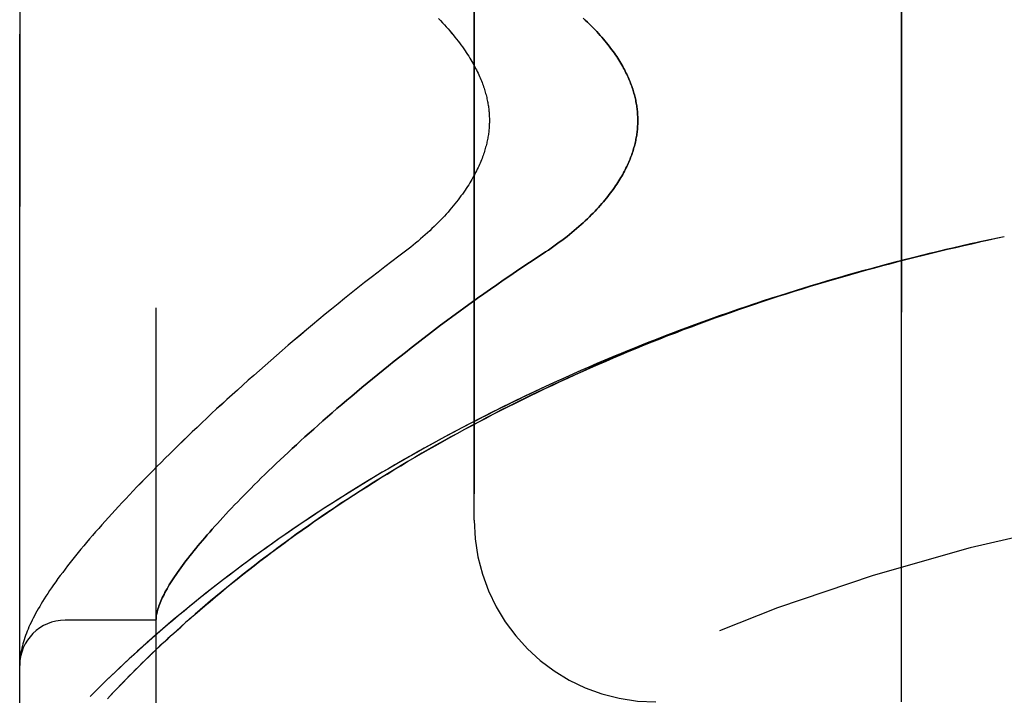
# Model space of a CAD drawing. Header units: inches. Extents: x 0 to 193, y 0 to 125.
# Tile 113 of 256: x 13.551 to 14.905, y 68.75 to 69.679. Entities that reach past the tile are written whole.
import ezdxf

# ---------------------------------------------------------------- set-up
doc = ezdxf.new("R2010")
doc.units = ezdxf.units.IN
doc.header["$LTSCALE"] = 10.635988
doc.header["$MEASUREMENT"] = 0
doc.linetypes.add('HIDDEN', pattern=[0.2, 0.1, -0.1])
doc.layers.add('LEFTHAND_DOOR_ASSEMBLY', color=7, linetype='CONTINUOUS')
doc.layers.add('RIGHTHAND_DOOR_ASSEMBLY', color=7, linetype='CONTINUOUS')

msp = doc.modelspace()

# ---------------------------------------------------------------- linework, layer by layer
at = {"layer": 'LEFTHAND_DOOR_ASSEMBLY', "color": 8, "linetype": 'HIDDEN'}
for p, q in [((13.7386, 68.2194), (13.7386, 70.8619)), ((13.5511, 68.5957), (13.5511, 70.4857)), ((14.7636, 68.7407), (14.7636, 70.3407)), ((14.1761, 68.9907), (14.1761, 70.0907)), ((14.9051, 69.3806), (14.8938, 69.3782)), ((14.894, 69.3783), (14.8823, 69.3758)), ((13.7386, 68.8532), (13.6136, 68.8532)), ((13.5514, 68.7975), (13.5513, 68.7968)), ((13.5515, 68.7989), (13.5514, 68.7982)), ((13.5514, 68.7982), (13.5514, 68.7975)), ((13.5516, 68.7995), (13.5515, 68.7989)), ((13.5517, 68.8009), (13.5516, 68.8002)), ((13.5516, 68.8002), (13.5516, 68.7995)), ((13.5518, 68.8016), (13.5517, 68.8009)), ((13.5519, 68.8023), (13.5518, 68.8016)), ((13.552, 68.803), (13.5519, 68.8023)), ((13.5521, 68.8041), (13.552, 68.803)), ((13.5513, 68.7968), (13.5513, 68.7961)), ((13.6718, 68.7452), (13.6788, 68.7526))]:
    msp.add_line(p, q, dxfattribs=at)
for points in [[(14.1269, 69.6808), (14.1297, 69.678), (14.1324, 69.6751), (14.1351, 69.6722), (14.1377, 69.6694), (14.1402, 69.6666), (14.1427, 69.6638), (14.1451, 69.6609), (14.1474, 69.6582), (14.1497, 69.6554), (14.1519, 69.6526), (14.154, 69.6499), (14.156, 69.6472), (14.158, 69.6445), (14.16, 69.6419), (14.1618, 69.6392), (14.1636, 69.6366), (14.1653, 69.6341), (14.167, 69.6315), (14.1686, 69.629), (14.1701, 69.6265), (14.1716, 69.6241), (14.173, 69.6217), (14.1744, 69.6193), (14.1757, 69.617), (14.1769, 69.6146), (14.1781, 69.6123), (14.1793, 69.6101), (14.1804, 69.6078), (14.1815, 69.6056), (14.1825, 69.6034), (14.1834, 69.6013), (14.1844, 69.5992), (14.1852, 69.5971), (14.1861, 69.595), (14.1869, 69.593), (14.1876, 69.5909), (14.1884, 69.589), (14.189, 69.587), (14.1897, 69.5851), (14.1903, 69.5831), (14.1909, 69.5813), (14.1914, 69.5794), (14.1919, 69.5775), (14.1924, 69.5757), (14.1929, 69.5739), (14.1933, 69.5721), (14.1937, 69.5704), (14.1941, 69.5686), (14.1945, 69.5669), (14.1948, 69.5652), (14.1951, 69.5635), (14.1954, 69.5618), (14.1956, 69.5601), (14.1958, 69.5584), (14.1961, 69.5568), (14.1962, 69.5551), (14.1964, 69.5535), (14.1966, 69.5519), (14.1967, 69.5503), (14.1968, 69.5486), (14.1969, 69.547), (14.1969, 69.5454), (14.197, 69.5438), (14.197, 69.5422), (14.197, 69.5406), (14.197, 69.539), (14.197, 69.5375), (14.1969, 69.5359), (14.1969, 69.5343), (14.1968, 69.5326), (14.1967, 69.531), (14.1966, 69.5294), (14.1964, 69.5278), (14.1962, 69.5262), (14.1961, 69.5245), (14.1958, 69.5229), (14.1956, 69.5212), (14.1954, 69.5195), (14.1951, 69.5178), (14.1948, 69.5161), (14.1945, 69.5144), (14.1941, 69.5127), (14.1937, 69.5109), (14.1933, 69.5092), (14.1929, 69.5074), (14.1924, 69.5056), (14.1919, 69.5038), (14.1914, 69.5019), (14.1909, 69.5), (14.1903, 69.4982), (14.1897, 69.4962), (14.189, 69.4943), (14.1884, 69.4923), (14.1876, 69.4904), (14.1869, 69.4883), (14.1861, 69.4863), (14.1852, 69.4842), (14.1844, 69.4821), (14.1834, 69.48), (14.1825, 69.4779), (14.1815, 69.4757), (14.1804, 69.4735), (14.1793, 69.4712), (14.1781, 69.469), (14.1769, 69.4667), (14.1757, 69.4643), (14.1744, 69.462), (14.173, 69.4596), (14.1716, 69.4572), (14.1701, 69.4548), (14.1686, 69.4523), (14.167, 69.4498), (14.1653, 69.4472), (14.1636, 69.4447), (14.1618, 69.4421), (14.16, 69.4394), (14.158, 69.4368), (14.156, 69.4341), (14.154, 69.4314), (14.1519, 69.4287), (14.1497, 69.4259), (14.1474, 69.4231), (14.1451, 69.4203), (14.1427, 69.4175), (14.1402, 69.4147), (14.1377, 69.4119), (14.1351, 69.409), (14.1324, 69.4062), (14.1297, 69.4033), (14.1269, 69.4005), (14.124, 69.3976), (14.1211, 69.3947), (14.1181, 69.3918), (14.115, 69.389), (14.1119, 69.3861), (14.1088, 69.3833), (14.1055, 69.3804), (14.1023, 69.3776), (14.099, 69.3748), (14.0956, 69.372), (14.0922, 69.3693), (14.0888, 69.3665), (14.0853, 69.3638)], [(14.326, 69.6813), (14.3289, 69.6786), (14.3318, 69.676), (14.3345, 69.6733), (14.3372, 69.6707), (14.3398, 69.668), (14.3423, 69.6654), (14.3447, 69.6628), (14.3471, 69.6602), (14.3494, 69.6577), (14.3517, 69.6551), (14.3538, 69.6526), (14.356, 69.6501), (14.358, 69.6476), (14.36, 69.6451), (14.3619, 69.6427), (14.3638, 69.6403), (14.3655, 69.6379), (14.3673, 69.6355), (14.3689, 69.6331), (14.3706, 69.6308), (14.3721, 69.6284), (14.3736, 69.6261), (14.3751, 69.6238), (14.3765, 69.6216), (14.3778, 69.6193), (14.3791, 69.6171), (14.3804, 69.6149), (14.3816, 69.6127), (14.3827, 69.6106), (14.3839, 69.6084), (14.3849, 69.6063), (14.386, 69.6041), (14.3869, 69.602), (14.3879, 69.6), (14.3888, 69.5979), (14.3897, 69.5958), (14.3905, 69.5938), (14.3913, 69.5918), (14.392, 69.5898), (14.3928, 69.5878), (14.3935, 69.5858), (14.3941, 69.5838), (14.3947, 69.5819), (14.3953, 69.5799), (14.3959, 69.578), (14.3964, 69.576), (14.3969, 69.5741), (14.3974, 69.5722), (14.3978, 69.5703), (14.3982, 69.5684), (14.3986, 69.5665), (14.399, 69.5646), (14.3993, 69.5628), (14.3996, 69.5609), (14.3998, 69.559), (14.4001, 69.5572), (14.4003, 69.5553), (14.4005, 69.5535), (14.4007, 69.5516), (14.4008, 69.5498), (14.4009, 69.548), (14.401, 69.5461), (14.4011, 69.5443), (14.4011, 69.5425), (14.4011, 69.5407), (14.4011, 69.5388), (14.4011, 69.537), (14.401, 69.5352), (14.4009, 69.5333), (14.4008, 69.5315), (14.4007, 69.5297), (14.4005, 69.5278), (14.4003, 69.526), (14.4001, 69.5241), (14.3998, 69.5223), (14.3996, 69.5204), (14.3993, 69.5185), (14.399, 69.5167), (14.3986, 69.5148), (14.3982, 69.5129), (14.3978, 69.511), (14.3974, 69.5091), (14.3969, 69.5072), (14.3964, 69.5053), (14.3959, 69.5033), (14.3953, 69.5014), (14.3947, 69.4994), (14.3941, 69.4975), (14.3935, 69.4955), (14.3928, 69.4935), (14.392, 69.4915), (14.3913, 69.4895), (14.3905, 69.4875), (14.3897, 69.4855), (14.3888, 69.4834), (14.3879, 69.4813), (14.3869, 69.4793), (14.386, 69.4772), (14.3849, 69.475), (14.3839, 69.4729), (14.3827, 69.4707), (14.3816, 69.4686), (14.3804, 69.4664), (14.3791, 69.4642), (14.3778, 69.462), (14.3765, 69.4597), (14.3751, 69.4575), (14.3736, 69.4552), (14.3721, 69.4529), (14.3706, 69.4505), (14.3689, 69.4482), (14.3673, 69.4458), (14.3655, 69.4434), (14.3638, 69.441), (14.3619, 69.4386), (14.36, 69.4362), (14.358, 69.4337), (14.356, 69.4312), (14.3538, 69.4287), (14.3517, 69.4262), (14.3494, 69.4236), (14.3471, 69.4211), (14.3447, 69.4185), (14.3423, 69.4159), (14.3398, 69.4133), (14.3372, 69.4106), (14.3345, 69.408), (14.3318, 69.4053), (14.3289, 69.4027), (14.326, 69.4), (14.3231, 69.3973), (14.32, 69.3946), (14.3169, 69.3919), (14.3137, 69.3892), (14.3105, 69.3865), (14.3072, 69.3837), (14.3038, 69.381), (14.3003, 69.3783), (14.2968, 69.3756), (14.2932, 69.373), (14.2895, 69.3703), (14.2858, 69.3676), (14.2821, 69.365), (14.2782, 69.3624), (14.2744, 69.3598)], [(14.8829, 69.3759), (14.8708, 69.3733), (14.8593, 69.3708), (14.8478, 69.3682), (14.8363, 69.3655), (14.8249, 69.3629), (14.8134, 69.3601), (14.8019, 69.3574), (14.7904, 69.3546), (14.779, 69.3517), (14.7675, 69.3488), (14.756, 69.3458), (14.7446, 69.3428), (14.7331, 69.3398), (14.7217, 69.3367), (14.7102, 69.3336), (14.6988, 69.3304), (14.6873, 69.3272), (14.6759, 69.3239), (14.6645, 69.3205), (14.6531, 69.3172), (14.6417, 69.3138), (14.6303, 69.3103), (14.6189, 69.3068), (14.6076, 69.3032), (14.5962, 69.2996), (14.5848, 69.296), (14.5735, 69.2923), (14.5622, 69.2885), (14.5509, 69.2847), (14.5396, 69.2809), (14.5283, 69.277), (14.5171, 69.273), (14.5058, 69.2691), (14.4946, 69.265), (14.4834, 69.2609), (14.4722, 69.2568), (14.461, 69.2527), (14.4498, 69.2484), (14.4387, 69.2442), (14.4276, 69.2399), (14.4165, 69.2355), (14.4054, 69.2311), (14.3943, 69.2266), (14.3833, 69.2221), (14.3723, 69.2176), (14.3613, 69.213), (14.3503, 69.2084), (14.3394, 69.2037), (14.3285, 69.199), (14.3176, 69.1942), (14.3068, 69.1894), (14.2959, 69.1845), (14.2852, 69.1796), (14.2744, 69.1746), (14.2637, 69.1696), (14.253, 69.1646), (14.2423, 69.1595), (14.2317, 69.1544), (14.2211, 69.1492), (14.2105, 69.144), (14.2, 69.1388), (14.1895, 69.1335), (14.1791, 69.1281), (14.1687, 69.1227), (14.1583, 69.1173), (14.148, 69.1119), (14.1378, 69.1064), (14.1275, 69.1008), (14.1173, 69.0953), (14.1072, 69.0897), (14.0971, 69.084), (14.0871, 69.0783), (14.0771, 69.0726), (14.0672, 69.0669), (14.0573, 69.0611), (14.0475, 69.0553), (14.0377, 69.0494), (14.028, 69.0436), (14.0183, 69.0377), (14.0087, 69.0317), (13.9992, 69.0258), (13.9897, 69.0198), (13.9803, 69.0138), (13.9709, 69.0077), (13.9617, 69.0017), (13.9524, 68.9956), (13.9433, 68.9895), (13.9342, 68.9834), (13.9252, 68.9773), (13.9163, 68.9711), (13.9074, 68.9649), (13.8986, 68.9588), (13.8899, 68.9526), (13.8813, 68.9464), (13.8728, 68.9402), (13.8643, 68.934), (13.8559, 68.9277), (13.8477, 68.9215), (13.8395, 68.9153), (13.8313, 68.9091), (13.8233, 68.9029), (13.8154, 68.8967), (13.8075, 68.8905), (13.7998, 68.8843), (13.7921, 68.8781), (13.7845, 68.872), (13.7771, 68.8658), (13.7697, 68.8597), (13.7624, 68.8536), (13.7552, 68.8475), (13.7482, 68.8414), (13.7412, 68.8354), (13.7343, 68.8294), (13.7276, 68.8234), (13.7209, 68.8174), (13.7144, 68.8115), (13.7079, 68.8057), (13.7016, 68.7998), (13.6954, 68.7941), (13.6893, 68.7883), (13.6832, 68.7826), (13.6774, 68.777), (13.6716, 68.7714), (13.6659, 68.7659), (13.6603, 68.7604), (13.6549, 68.755), (13.6496, 68.7496)], [(13.6788, 68.7526), (13.686, 68.7602), (13.6898, 68.7641), (13.6937, 68.7681), (13.6976, 68.7722), (13.7017, 68.7763), (13.7058, 68.7805), (13.7101, 68.7848), (13.7146, 68.7892), (13.7191, 68.7937), (13.7237, 68.7982), (13.7285, 68.8029), (13.7334, 68.8076), (13.7385, 68.8124), (13.7437, 68.8174), (13.7491, 68.8224), (13.7547, 68.8276), (13.7604, 68.8329), (13.7664, 68.8383), (13.7725, 68.8438), (13.7788, 68.8495), (13.7853, 68.8553), (13.792, 68.8611), (13.7989, 68.8671), (13.8059, 68.8731), (13.813, 68.8791), (13.8202, 68.8852), (13.8276, 68.8913), (13.835, 68.8975), (13.8426, 68.9036), (13.8502, 68.9097), (13.8579, 68.9159), (13.8657, 68.922), (13.8735, 68.9281), (13.8815, 68.9343), (13.8896, 68.9404), (13.8977, 68.9466), (13.9059, 68.9527), (13.9142, 68.9588), (13.9225, 68.9649), (13.931, 68.971), (13.9395, 68.9771), (13.9481, 68.9831), (13.9567, 68.9892), (13.9655, 68.9952), (13.9743, 69.0012), (13.9831, 69.0072), (13.992, 69.0132), (14.001, 69.0191), (14.0101, 69.025), (14.0192, 69.0309), (14.0284, 69.0368), (14.0376, 69.0426), (14.0469, 69.0484), (14.0563, 69.0542), (14.0657, 69.0599), (14.0751, 69.0656), (14.0846, 69.0713), (14.0942, 69.0769), (14.1038, 69.0825), (14.1135, 69.0881), (14.1232, 69.0936), (14.1329, 69.0991), (14.1427, 69.1046), (14.1526, 69.11), (14.1625, 69.1154), (14.1724, 69.1207), (14.1824, 69.126), (14.1924, 69.1312), (14.2024, 69.1365), (14.2125, 69.1416), (14.2226, 69.1468), (14.2328, 69.1519), (14.243, 69.1569), (14.2533, 69.1619), (14.2635, 69.1669), (14.2738, 69.1718), (14.2842, 69.1767), (14.2945, 69.1815), (14.3049, 69.1863), (14.3154, 69.1911), (14.3258, 69.1958), (14.3363, 69.2004), (14.3468, 69.2051), (14.3574, 69.2096), (14.3679, 69.2142), (14.3785, 69.2186), (14.3892, 69.2231), (14.3998, 69.2275), (14.4105, 69.2318), (14.4211, 69.2361), (14.4319, 69.2404), (14.4426, 69.2446), (14.4533, 69.2487), (14.4641, 69.2529), (14.4749, 69.2569), (14.4857, 69.261), (14.4965, 69.2649), (14.5074, 69.2689), (14.5183, 69.2728), (14.5291, 69.2766), (14.54, 69.2804), (14.5509, 69.2842), (14.5619, 69.2879), (14.5728, 69.2915), (14.5838, 69.2951), (14.5947, 69.2987), (14.6057, 69.3022), (14.6167, 69.3057), (14.6277, 69.3092), (14.6387, 69.3126), (14.6498, 69.3159), (14.6608, 69.3192), (14.6718, 69.3225), (14.6829, 69.3257), (14.6939, 69.3288), (14.705, 69.332), (14.7161, 69.335), (14.7272, 69.3381), (14.7383, 69.3411), (14.7494, 69.344), (14.7605, 69.3469), (14.7716, 69.3498), (14.7827, 69.3526), (14.7938, 69.3553), (14.8049, 69.3581), (14.8161, 69.3607), (14.8272, 69.3634), (14.8383, 69.366), (14.8495, 69.3685), (14.8606, 69.371), (14.8717, 69.3735)], [(14.0853, 69.3638), (14.0723, 69.354), (14.0628, 69.3467), (14.0533, 69.3394), (14.0439, 69.3321), (14.0345, 69.3248), (14.0252, 69.3175), (14.016, 69.3102), (14.0069, 69.3029), (13.9979, 69.2957), (13.9889, 69.2884), (13.9801, 69.2812), (13.9713, 69.274), (13.9626, 69.2668), (13.954, 69.2596), (13.9455, 69.2525), (13.937, 69.2454), (13.9287, 69.2384), (13.9205, 69.2313), (13.9123, 69.2243), (13.9043, 69.2174), (13.8963, 69.2105), (13.8885, 69.2036), (13.8807, 69.1967), (13.873, 69.1899), (13.8654, 69.1832), (13.858, 69.1765), (13.8506, 69.1698), (13.8433, 69.1632), (13.8361, 69.1567), (13.829, 69.1501), (13.822, 69.1437), (13.8151, 69.1373), (13.8083, 69.1309), (13.8016, 69.1246), (13.795, 69.1184), (13.7885, 69.1122), (13.7821, 69.106), (13.7757, 69.0999), (13.7695, 69.0939), (13.7634, 69.0879), (13.7574, 69.0819), (13.7514, 69.0761), (13.7456, 69.0702), (13.7398, 69.0645), (13.7341, 69.0588), (13.7286, 69.0531), (13.7231, 69.0475), (13.7177, 69.0419), (13.7124, 69.0364), (13.7072, 69.031), (13.702, 69.0256), (13.697, 69.0203), (13.6921, 69.015), (13.6872, 69.0098), (13.6824, 69.0046), (13.6777, 68.9994), (13.6731, 68.9944), (13.6686, 68.9893), (13.6642, 68.9844), (13.6598, 68.9794), (13.6555, 68.9745), (13.6513, 68.9697), (13.6472, 68.9649), (13.6432, 68.9601), (13.6392, 68.9554), (13.6354, 68.9508), (13.6316, 68.9461), (13.6278, 68.9416), (13.6242, 68.937), (13.6206, 68.9325), (13.6171, 68.928), (13.6136, 68.9235), (13.6103, 68.919), (13.607, 68.9146), (13.6038, 68.9103), (13.6007, 68.906), (13.5978, 68.9019), (13.595, 68.8978), (13.5923, 68.8938), (13.5897, 68.89), (13.5873, 68.8862), (13.5849, 68.8826), (13.5827, 68.8791), (13.5806, 68.8756), (13.5786, 68.8722), (13.5766, 68.8689), (13.5748, 68.8656), (13.573, 68.8624), (13.5713, 68.8592), (13.5697, 68.8561), (13.5681, 68.853), (13.5667, 68.85), (13.5653, 68.8469), (13.5639, 68.8439), (13.5626, 68.841), (13.5614, 68.838), (13.5603, 68.8351), (13.5592, 68.8322), (13.5582, 68.8292), (13.5572, 68.8263), (13.5563, 68.8234), (13.5555, 68.8206), (13.5548, 68.8177), (13.5541, 68.8149), (13.5535, 68.8121), (13.5529, 68.8094), (13.5525, 68.8067), (13.5521, 68.8041)], [(14.2744, 69.3598), (14.2613, 69.3512), (14.2522, 69.3452), (14.2431, 69.3392), (14.2341, 69.3331), (14.2251, 69.327), (14.2161, 69.3209), (14.2072, 69.3147), (14.1984, 69.3085), (14.1896, 69.3023), (14.1808, 69.2961), (14.1722, 69.2899), (14.1636, 69.2837), (14.155, 69.2774), (14.1466, 69.2712), (14.1381, 69.265), (14.1298, 69.2588), (14.1216, 69.2525), (14.1134, 69.2463), (14.1053, 69.2401), (14.0973, 69.2339), (14.0893, 69.2278), (14.0815, 69.2216), (14.0737, 69.2155), (14.066, 69.2094), (14.0584, 69.2033), (14.0509, 69.1972), (14.0435, 69.1912), (14.0362, 69.1852), (14.0289, 69.1792), (14.0218, 69.1733), (14.0147, 69.1674), (14.0078, 69.1615), (14.0009, 69.1557), (13.9941, 69.1499), (13.9874, 69.1442), (13.9809, 69.1385), (13.9744, 69.1328), (13.968, 69.1272), (13.9617, 69.1216), (13.9554, 69.1161), (13.9493, 69.1106), (13.9433, 69.1052), (13.9374, 69.0998), (13.9316, 69.0945), (13.9258, 69.0892), (13.9202, 69.084), (13.9146, 69.0788), (13.9092, 69.0737), (13.9038, 69.0686), (13.8986, 69.0636), (13.8934, 69.0586), (13.8883, 69.0537), (13.8833, 69.0488), (13.8784, 69.044), (13.8736, 69.0392), (13.8689, 69.0345), (13.8643, 69.0299), (13.8598, 69.0253), (13.8553, 69.0207), (13.851, 69.0162), (13.8467, 69.0118), (13.8426, 69.0074), (13.8385, 69.0031), (13.8345, 68.9988), (13.8306, 68.9946), (13.8268, 68.9905), (13.8231, 68.9864), (13.8194, 68.9823), (13.8159, 68.9784), (13.8124, 68.9744), (13.809, 68.9705), (13.8057, 68.9667), (13.8025, 68.9629), (13.7994, 68.9592), (13.7963, 68.9556), (13.7934, 68.952), (13.7905, 68.9484), (13.7877, 68.9449), (13.785, 68.9415), (13.7823, 68.9381), (13.7798, 68.9348), (13.7773, 68.9315), (13.7749, 68.9283), (13.7726, 68.9251), (13.7704, 68.922), (13.7682, 68.9189), (13.7661, 68.9159), (13.7641, 68.9129), (13.7622, 68.91), (13.7604, 68.9072), (13.7586, 68.9044), (13.7569, 68.9016), (13.7553, 68.8989), (13.7538, 68.8963), (13.7523, 68.8937), (13.7509, 68.8911), (13.7496, 68.8886), (13.7484, 68.8862), (13.7472, 68.8838), (13.7461, 68.8815), (13.7451, 68.8792), (13.7442, 68.8769), (13.7433, 68.8747), (13.7425, 68.8726), (13.7418, 68.8705), (13.7412, 68.8684), (13.7406, 68.8665), (13.7401, 68.8645), (13.7397, 68.8626), (13.7393, 68.8608), (13.739, 68.859), (13.7388, 68.8572)], [(13.7388, 68.8572), (13.7388, 68.8567), (13.7387, 68.8562), (13.7387, 68.8558), (13.7387, 68.8554), (13.7387, 68.8551), (13.7386, 68.8547), (13.7386, 68.8544), (13.7386, 68.8541)], [(13.5513, 68.7961), (13.5513, 68.7958), (13.5512, 68.7954), (13.5512, 68.795), (13.5512, 68.7947), (13.5512, 68.7943), (13.5512, 68.7939), (13.5512, 68.7936), (13.5512, 68.7932), (13.5511, 68.7928), (13.5511, 68.7924), (13.5511, 68.7921), (13.5511, 68.7917)]]:
    msp.add_lwpolyline(points, dxfattribs=at)
for centre, radius, start, end in [((15.5511, 66.2655), 2.7751, 90, 136.1116), ((14.4261, 68.9907), 0.25, 180, 270), ((13.6136, 68.7907), 0.0625, 90, 180)]:
    msp.add_arc(centre, radius, start, end, dxfattribs=at)
at = {"layer": 'RIGHTHAND_DOOR_ASSEMBLY', "color": 8, "linetype": 'HIDDEN'}
for p, q in [((13.7386, 70.8619), (13.7386, 68.2194)), ((13.5511, 70.4857), (13.5511, 68.5957)), ((14.7636, 70.3407), (14.7636, 68.7407)), ((14.1761, 70.0907), (14.1761, 68.9907)), ((14.9051, 69.3806), (14.8936, 69.3782)), ((13.7386, 68.8532), (13.6136, 68.8532)), ((13.5515, 68.7985), (13.5514, 68.7979)), ((13.5514, 68.7979), (13.5514, 68.7972)), ((13.5516, 68.7999), (13.5515, 68.7992)), ((13.5515, 68.7992), (13.5515, 68.7985)), ((13.5517, 68.8006), (13.5516, 68.7999)), ((13.5518, 68.8019), (13.5517, 68.8012)), ((13.5517, 68.8012), (13.5517, 68.8006)), ((13.5519, 68.8026), (13.5518, 68.8019)), ((13.552, 68.8034), (13.5519, 68.8026)), ((13.5521, 68.8041), (13.552, 68.8034)), ((13.5514, 68.7972), (13.5513, 68.7965)), ((13.5513, 68.7965), (13.5513, 68.7958)), ((13.6825, 68.7565), (13.6754, 68.749))]:
    msp.add_line(p, q, dxfattribs=at)
for points in [[(14.1269, 69.6808), (14.1297, 69.678), (14.1324, 69.6751), (14.1351, 69.6723), (14.1377, 69.6694), (14.1402, 69.6666), (14.1427, 69.6638), (14.1451, 69.661), (14.1474, 69.6582), (14.1497, 69.6554), (14.1519, 69.6526), (14.154, 69.6499), (14.156, 69.6472), (14.158, 69.6445), (14.16, 69.6419), (14.1618, 69.6392), (14.1636, 69.6366), (14.1653, 69.6341), (14.167, 69.6315), (14.1686, 69.629), (14.1701, 69.6265), (14.1716, 69.6241), (14.173, 69.6217), (14.1744, 69.6193), (14.1757, 69.617), (14.1769, 69.6146), (14.1781, 69.6123), (14.1793, 69.6101), (14.1804, 69.6078), (14.1815, 69.6056), (14.1825, 69.6034), (14.1834, 69.6013), (14.1844, 69.5992), (14.1852, 69.5971), (14.1861, 69.595), (14.1869, 69.593), (14.1876, 69.5909), (14.1884, 69.589), (14.189, 69.587), (14.1897, 69.5851), (14.1903, 69.5831), (14.1909, 69.5813), (14.1914, 69.5794), (14.1919, 69.5775), (14.1924, 69.5757), (14.1929, 69.5739), (14.1933, 69.5721), (14.1937, 69.5704), (14.1941, 69.5686), (14.1945, 69.5669), (14.1948, 69.5652), (14.1951, 69.5635), (14.1954, 69.5618), (14.1956, 69.5601), (14.1958, 69.5584), (14.1961, 69.5568), (14.1962, 69.5551), (14.1964, 69.5535), (14.1966, 69.5519), (14.1967, 69.5503), (14.1968, 69.5487), (14.1969, 69.5471), (14.1969, 69.5454), (14.197, 69.5438), (14.197, 69.5423), (14.197, 69.5407), (14.197, 69.5391), (14.197, 69.5375), (14.1969, 69.5359), (14.1969, 69.5343), (14.1968, 69.5327), (14.1967, 69.531), (14.1966, 69.5294), (14.1964, 69.5278), (14.1962, 69.5262), (14.1961, 69.5245), (14.1958, 69.5229), (14.1956, 69.5212), (14.1954, 69.5195), (14.1951, 69.5178), (14.1948, 69.5161), (14.1945, 69.5144), (14.1941, 69.5127), (14.1937, 69.5109), (14.1933, 69.5092), (14.1929, 69.5074), (14.1924, 69.5056), (14.1919, 69.5038), (14.1914, 69.5019), (14.1909, 69.5001), (14.1903, 69.4982), (14.1897, 69.4962), (14.189, 69.4943), (14.1884, 69.4924), (14.1876, 69.4904), (14.1869, 69.4884), (14.1861, 69.4863), (14.1852, 69.4842), (14.1844, 69.4821), (14.1834, 69.48), (14.1825, 69.4779), (14.1815, 69.4757), (14.1804, 69.4735), (14.1793, 69.4712), (14.1781, 69.469), (14.1769, 69.4667), (14.1757, 69.4643), (14.1744, 69.462), (14.173, 69.4596), (14.1716, 69.4572), (14.1701, 69.4548), (14.1686, 69.4523), (14.167, 69.4498), (14.1653, 69.4472), (14.1636, 69.4447), (14.1618, 69.4421), (14.16, 69.4394), (14.158, 69.4368), (14.156, 69.4341), (14.154, 69.4314), (14.1519, 69.4287), (14.1497, 69.4259), (14.1474, 69.4231), (14.1451, 69.4204), (14.1427, 69.4175), (14.1402, 69.4147), (14.1377, 69.4119), (14.1351, 69.4091), (14.1324, 69.4062), (14.1297, 69.4033), (14.1269, 69.4005), (14.124, 69.3976), (14.1211, 69.3947), (14.1181, 69.3919), (14.115, 69.389), (14.1119, 69.3861), (14.1088, 69.3833), (14.1056, 69.3804), (14.1023, 69.3776), (14.099, 69.3748), (14.0956, 69.372), (14.0922, 69.3693), (14.0888, 69.3665), (14.0853, 69.3638)], [(14.2744, 69.3598), (14.2782, 69.3624), (14.2821, 69.365), (14.2858, 69.3676), (14.2895, 69.3703), (14.2932, 69.373), (14.2968, 69.3756), (14.3003, 69.3783), (14.3038, 69.381), (14.3072, 69.3837), (14.3105, 69.3865), (14.3137, 69.3892), (14.3169, 69.3919), (14.32, 69.3946), (14.3231, 69.3973), (14.326, 69.4), (14.3289, 69.4027), (14.3318, 69.4053), (14.3345, 69.408), (14.3372, 69.4106), (14.3398, 69.4133), (14.3423, 69.4159), (14.3447, 69.4185), (14.3471, 69.4211), (14.3494, 69.4236), (14.3517, 69.4262), (14.3538, 69.4287), (14.356, 69.4312), (14.358, 69.4337), (14.36, 69.4362), (14.3619, 69.4386), (14.3638, 69.441), (14.3655, 69.4434), (14.3673, 69.4458), (14.3689, 69.4482), (14.3706, 69.4505), (14.3721, 69.4529), (14.3736, 69.4552), (14.3751, 69.4575), (14.3765, 69.4597), (14.3778, 69.462), (14.3791, 69.4642), (14.3804, 69.4664), (14.3816, 69.4686), (14.3827, 69.4707), (14.3839, 69.4729), (14.3849, 69.475), (14.386, 69.4772), (14.3869, 69.4793), (14.3879, 69.4813), (14.3888, 69.4834), (14.3897, 69.4855), (14.3905, 69.4875), (14.3913, 69.4895), (14.392, 69.4915), (14.3928, 69.4935), (14.3935, 69.4955), (14.3941, 69.4975), (14.3947, 69.4994), (14.3953, 69.5014), (14.3959, 69.5033), (14.3964, 69.5053), (14.3969, 69.5072), (14.3974, 69.5091), (14.3978, 69.511), (14.3982, 69.5129), (14.3986, 69.5148), (14.399, 69.5167), (14.3993, 69.5185), (14.3996, 69.5204), (14.3998, 69.5223), (14.4001, 69.5241), (14.4003, 69.526), (14.4005, 69.5278), (14.4007, 69.5297), (14.4008, 69.5315), (14.4009, 69.5333), (14.401, 69.5352), (14.4011, 69.537), (14.4011, 69.5388), (14.4011, 69.5407), (14.4011, 69.5425), (14.4011, 69.5443), (14.401, 69.5461), (14.4009, 69.548), (14.4008, 69.5498), (14.4007, 69.5516), (14.4005, 69.5535), (14.4003, 69.5553), (14.4001, 69.5572), (14.3998, 69.559), (14.3996, 69.5609), (14.3993, 69.5628), (14.399, 69.5646), (14.3986, 69.5665), (14.3982, 69.5684), (14.3978, 69.5703), (14.3974, 69.5722), (14.3969, 69.5741), (14.3964, 69.576), (14.3959, 69.578), (14.3953, 69.5799), (14.3947, 69.5819), (14.3941, 69.5838), (14.3935, 69.5858), (14.3928, 69.5878), (14.392, 69.5898), (14.3913, 69.5918), (14.3905, 69.5938), (14.3897, 69.5958), (14.3888, 69.5979), (14.3879, 69.6), (14.3869, 69.602), (14.386, 69.6041), (14.3849, 69.6063), (14.3839, 69.6084), (14.3827, 69.6106), (14.3816, 69.6127), (14.3804, 69.6149), (14.3791, 69.6171), (14.3778, 69.6193), (14.3765, 69.6216), (14.3751, 69.6238), (14.3736, 69.6261), (14.3721, 69.6284), (14.3706, 69.6308), (14.3689, 69.6331), (14.3673, 69.6355), (14.3655, 69.6379), (14.3638, 69.6403), (14.3619, 69.6427), (14.36, 69.6451), (14.358, 69.6476), (14.356, 69.6501), (14.3538, 69.6526), (14.3517, 69.6551), (14.3494, 69.6577), (14.3471, 69.6602), (14.3447, 69.6628), (14.3423, 69.6654), (14.3398, 69.668), (14.3372, 69.6707), (14.3345, 69.6733), (14.3318, 69.676), (14.3289, 69.6786), (14.326, 69.6813)], [(14.894, 69.3783), (14.882, 69.3757), (14.8704, 69.3732), (14.8588, 69.3707), (14.8472, 69.368), (14.8356, 69.3654), (14.824, 69.3627), (14.8124, 69.3599), (14.8009, 69.3571), (14.7893, 69.3543), (14.7777, 69.3514), (14.7661, 69.3484), (14.7545, 69.3455), (14.7429, 69.3424), (14.7314, 69.3393), (14.7198, 69.3362), (14.7083, 69.333), (14.6967, 69.3298), (14.6852, 69.3265), (14.6736, 69.3232), (14.6621, 69.3198), (14.6506, 69.3164), (14.6391, 69.313), (14.6276, 69.3094), (14.6161, 69.3059), (14.6046, 69.3023), (14.5931, 69.2986), (14.5817, 69.2949), (14.5702, 69.2912), (14.5588, 69.2874), (14.5474, 69.2835), (14.536, 69.2796), (14.5246, 69.2757), (14.5132, 69.2717), (14.5019, 69.2676), (14.4905, 69.2636), (14.4792, 69.2594), (14.4679, 69.2552), (14.4566, 69.251), (14.4453, 69.2467), (14.4341, 69.2424), (14.4229, 69.238), (14.4117, 69.2336), (14.4005, 69.2291), (14.3893, 69.2246), (14.3782, 69.22), (14.3671, 69.2154), (14.356, 69.2108), (14.345, 69.2061), (14.3339, 69.2013), (14.3229, 69.1965), (14.312, 69.1917), (14.301, 69.1868), (14.2901, 69.1818), (14.2792, 69.1769), (14.2684, 69.1718), (14.2576, 69.1668), (14.2468, 69.1616), (14.236, 69.1565), (14.2253, 69.1513), (14.2146, 69.146), (14.204, 69.1407), (14.1934, 69.1354), (14.1828, 69.13), (14.1723, 69.1246), (14.1618, 69.1192), (14.1514, 69.1137), (14.141, 69.1081), (14.1307, 69.1026), (14.1204, 69.0969), (14.1101, 69.0913), (14.0999, 69.0856), (14.0898, 69.0799), (14.0797, 69.0741), (14.0696, 69.0683), (14.0596, 69.0625), (14.0497, 69.0566), (14.0398, 69.0507), (14.03, 69.0448), (14.0202, 69.0388), (14.0105, 69.0329), (14.0009, 69.0268), (13.9913, 69.0208), (13.9818, 69.0147), (13.9723, 69.0086), (13.9629, 69.0025), (13.9536, 68.9964), (13.9444, 68.9902), (13.9352, 68.984), (13.9261, 68.9779), (13.9171, 68.9716), (13.9081, 68.9654), (13.8992, 68.9592), (13.8904, 68.9529), (13.8817, 68.9467), (13.8731, 68.9404), (13.8646, 68.9341), (13.8561, 68.9279), (13.8477, 68.9216), (13.8394, 68.9153), (13.8312, 68.909), (13.8231, 68.9028), (13.8151, 68.8965), (13.8072, 68.8902), (13.7994, 68.884), (13.7916, 68.8777), (13.784, 68.8715), (13.7765, 68.8653), (13.769, 68.8591), (13.7617, 68.8529), (13.7544, 68.8468), (13.7473, 68.8407), (13.7403, 68.8346), (13.7334, 68.8285), (13.7265, 68.8225), (13.7198, 68.8165), (13.7132, 68.8105), (13.7068, 68.8046), (13.7004, 68.7987), (13.6941, 68.7929), (13.688, 68.7871), (13.6819, 68.7814), (13.676, 68.7757), (13.6702, 68.7701), (13.6645, 68.7645), (13.6589, 68.759), (13.6534, 68.7535), (13.6481, 68.7481)], [(14.8829, 69.3759), (14.8717, 69.3735), (14.8606, 69.371), (14.8495, 69.3685), (14.8384, 69.366), (14.8272, 69.3634), (14.8161, 69.3608), (14.805, 69.3581), (14.7939, 69.3554), (14.7828, 69.3526), (14.7717, 69.3498), (14.7606, 69.3469), (14.7495, 69.344), (14.7384, 69.3411), (14.7273, 69.3381), (14.7162, 69.3351), (14.7051, 69.332), (14.6941, 69.3289), (14.683, 69.3257), (14.672, 69.3225), (14.6609, 69.3192), (14.6499, 69.316), (14.6389, 69.3126), (14.6279, 69.3092), (14.6169, 69.3058), (14.6059, 69.3023), (14.5949, 69.2988), (14.584, 69.2952), (14.573, 69.2916), (14.5621, 69.2879), (14.5512, 69.2842), (14.5403, 69.2805), (14.5294, 69.2767), (14.5185, 69.2728), (14.5076, 69.269), (14.4968, 69.265), (14.486, 69.2611), (14.4752, 69.257), (14.4644, 69.253), (14.4536, 69.2488), (14.4429, 69.2447), (14.4322, 69.2405), (14.4215, 69.2362), (14.4108, 69.2319), (14.4001, 69.2276), (14.3895, 69.2232), (14.3789, 69.2188), (14.3683, 69.2143), (14.3577, 69.2098), (14.3472, 69.2052), (14.3367, 69.2006), (14.3262, 69.1959), (14.3157, 69.1912), (14.3053, 69.1865), (14.2949, 69.1817), (14.2845, 69.1769), (14.2742, 69.172), (14.2639, 69.1671), (14.2536, 69.1621), (14.2434, 69.1571), (14.2332, 69.1521), (14.2231, 69.147), (14.2129, 69.1419), (14.2028, 69.1367), (14.1928, 69.1315), (14.1828, 69.1262), (14.1728, 69.1209), (14.1629, 69.1156), (14.153, 69.1102), (14.1432, 69.1048), (14.1334, 69.0994), (14.1236, 69.0939), (14.1139, 69.0883), (14.1043, 69.0828), (14.0947, 69.0772), (14.0851, 69.0715), (14.0756, 69.0659), (14.0661, 69.0602), (14.0567, 69.0545), (14.0474, 69.0487), (14.0381, 69.0429), (14.0289, 69.0371), (14.0197, 69.0312), (14.0106, 69.0253), (14.0015, 69.0194), (13.9925, 69.0135), (13.9836, 69.0075), (13.9748, 69.0016), (13.966, 68.9956), (13.9572, 68.9895), (13.9486, 68.9835), (13.94, 68.9774), (13.9315, 68.9714), (13.9231, 68.9653), (13.9147, 68.9592), (13.9064, 68.9531), (13.8982, 68.9469), (13.8901, 68.9408), (13.882, 68.9347), (13.8741, 68.9285), (13.8662, 68.9224), (13.8584, 68.9163), (13.8507, 68.9101), (13.8431, 68.904), (13.8355, 68.8979), (13.8281, 68.8918), (13.8208, 68.8856), (13.8135, 68.8796), (13.8064, 68.8735), (13.7993, 68.8675), (13.7925, 68.8615), (13.7858, 68.8556), (13.7792, 68.8499), (13.7729, 68.8442), (13.7667, 68.8386), (13.7608, 68.8332), (13.755, 68.8279), (13.7494, 68.8227), (13.744, 68.8177), (13.7388, 68.8127), (13.7337, 68.8079), (13.7288, 68.8031), (13.724, 68.7985), (13.7193, 68.7939), (13.7148, 68.7894), (13.7104, 68.785), (13.7061, 68.7807), (13.7019, 68.7765), (13.6978, 68.7724), (13.6938, 68.7683), (13.69, 68.7643), (13.6825, 68.7565)], [(14.0853, 69.3638), (14.0723, 69.354), (14.0628, 69.3467), (14.0533, 69.3394), (14.0439, 69.3321), (14.0345, 69.3248), (14.0252, 69.3175), (14.016, 69.3102), (14.0069, 69.3029), (13.9979, 69.2957), (13.9889, 69.2884), (13.9801, 69.2812), (13.9713, 69.274), (13.9626, 69.2668), (13.954, 69.2597), (13.9455, 69.2525), (13.9371, 69.2454), (13.9287, 69.2384), (13.9205, 69.2313), (13.9123, 69.2243), (13.9043, 69.2174), (13.8963, 69.2105), (13.8885, 69.2036), (13.8807, 69.1967), (13.873, 69.19), (13.8654, 69.1832), (13.858, 69.1765), (13.8506, 69.1698), (13.8433, 69.1632), (13.8361, 69.1567), (13.829, 69.1502), (13.822, 69.1437), (13.8151, 69.1373), (13.8083, 69.1309), (13.8016, 69.1246), (13.795, 69.1184), (13.7885, 69.1122), (13.7821, 69.106), (13.7758, 69.0999), (13.7695, 69.0939), (13.7634, 69.0879), (13.7574, 69.082), (13.7514, 69.0761), (13.7456, 69.0703), (13.7398, 69.0645), (13.7341, 69.0588), (13.7286, 69.0531), (13.7231, 69.0475), (13.7177, 69.042), (13.7124, 69.0365), (13.7072, 69.031), (13.7021, 69.0256), (13.697, 69.0203), (13.6921, 69.015), (13.6872, 69.0098), (13.6824, 69.0046), (13.6777, 68.9995), (13.6731, 68.9944), (13.6686, 68.9893), (13.6642, 68.9844), (13.6598, 68.9794), (13.6555, 68.9745), (13.6514, 68.9697), (13.6472, 68.9649), (13.6432, 68.9601), (13.6392, 68.9554), (13.6354, 68.9508), (13.6316, 68.9461), (13.6279, 68.9416), (13.6242, 68.937), (13.6206, 68.9325), (13.6171, 68.928), (13.6137, 68.9235), (13.6103, 68.919), (13.607, 68.9146), (13.6038, 68.9103), (13.6008, 68.906), (13.5978, 68.9019), (13.595, 68.8978), (13.5923, 68.8938), (13.5897, 68.89), (13.5873, 68.8863), (13.5849, 68.8826), (13.5827, 68.8791), (13.5806, 68.8756), (13.5786, 68.8722), (13.5766, 68.8689), (13.5748, 68.8656), (13.573, 68.8624), (13.5713, 68.8592), (13.5697, 68.8561), (13.5681, 68.853), (13.5667, 68.85), (13.5653, 68.8469), (13.5639, 68.8439), (13.5626, 68.841), (13.5614, 68.838), (13.5603, 68.8351), (13.5592, 68.8322), (13.5582, 68.8292), (13.5572, 68.8263), (13.5563, 68.8235), (13.5555, 68.8206), (13.5548, 68.8177), (13.5541, 68.8149), (13.5535, 68.8121), (13.5529, 68.8094), (13.5525, 68.8067), (13.5521, 68.8041)], [(13.7388, 68.8572), (13.739, 68.859), (13.7393, 68.8608), (13.7397, 68.8626), (13.7401, 68.8645), (13.7406, 68.8665), (13.7412, 68.8684), (13.7418, 68.8705), (13.7425, 68.8726), (13.7433, 68.8747), (13.7442, 68.8769), (13.7451, 68.8792), (13.7461, 68.8815), (13.7472, 68.8838), (13.7484, 68.8862), (13.7496, 68.8886), (13.7509, 68.8911), (13.7523, 68.8937), (13.7538, 68.8963), (13.7553, 68.8989), (13.7569, 68.9016), (13.7586, 68.9044), (13.7604, 68.9072), (13.7622, 68.91), (13.7641, 68.9129), (13.7661, 68.9159), (13.7682, 68.9189), (13.7704, 68.922), (13.7726, 68.9251), (13.7749, 68.9283), (13.7773, 68.9315), (13.7798, 68.9348), (13.7823, 68.9381), (13.785, 68.9415), (13.7877, 68.9449), (13.7905, 68.9484), (13.7934, 68.952), (13.7963, 68.9556), (13.7994, 68.9592), (13.8025, 68.9629), (13.8057, 68.9667), (13.809, 68.9705), (13.8124, 68.9744), (13.8159, 68.9784), (13.8194, 68.9823), (13.8231, 68.9864), (13.8268, 68.9905), (13.8306, 68.9946), (13.8345, 68.9988), (13.8385, 69.0031), (13.8426, 69.0074), (13.8467, 69.0118), (13.851, 69.0162), (13.8553, 69.0207), (13.8598, 69.0253), (13.8643, 69.0299), (13.8689, 69.0345), (13.8736, 69.0392), (13.8784, 69.044), (13.8833, 69.0488), (13.8883, 69.0537), (13.8934, 69.0586), (13.8986, 69.0636), (13.9038, 69.0686), (13.9092, 69.0737), (13.9146, 69.0788), (13.9202, 69.084), (13.9258, 69.0892), (13.9316, 69.0945), (13.9374, 69.0998), (13.9433, 69.1052), (13.9493, 69.1106), (13.9554, 69.1161), (13.9617, 69.1216), (13.968, 69.1272), (13.9744, 69.1328), (13.9809, 69.1385), (13.9874, 69.1442), (13.9941, 69.1499), (14.0009, 69.1557), (14.0078, 69.1615), (14.0147, 69.1674), (14.0218, 69.1733), (14.0289, 69.1792), (14.0362, 69.1852), (14.0435, 69.1912), (14.0509, 69.1972), (14.0584, 69.2033), (14.066, 69.2094), (14.0737, 69.2155), (14.0815, 69.2216), (14.0893, 69.2278), (14.0973, 69.2339), (14.1053, 69.2401), (14.1134, 69.2463), (14.1216, 69.2525), (14.1298, 69.2588), (14.1381, 69.265), (14.1466, 69.2712), (14.155, 69.2774), (14.1636, 69.2837), (14.1722, 69.2899), (14.1808, 69.2961), (14.1896, 69.3023), (14.1984, 69.3085), (14.2072, 69.3147), (14.2161, 69.3209), (14.2251, 69.327), (14.2341, 69.3331), (14.2431, 69.3392), (14.2522, 69.3452), (14.2613, 69.3512), (14.2744, 69.3598)], [(13.7386, 68.8541), (13.7386, 68.8544), (13.7386, 68.8547), (13.7387, 68.8551), (13.7387, 68.8554), (13.7387, 68.8558), (13.7387, 68.8562), (13.7388, 68.8567), (13.7388, 68.8572)], [(13.5513, 68.7958), (13.5512, 68.7954), (13.5512, 68.795), (13.5512, 68.7947), (13.5512, 68.7943), (13.5512, 68.7939), (13.5512, 68.7936), (13.5512, 68.7932), (13.5511, 68.7928), (13.5511, 68.7925), (13.5511, 68.7921), (13.5511, 68.7917)]]:
    msp.add_lwpolyline(points, dxfattribs=at)
for centre, radius, start, end in [((15.5511, 66.2655), 2.7751, 90, 136.1116), ((14.4261, 68.9907), 0.25, 180, 270), ((13.6136, 68.7907), 0.0625, 90, 180)]:
    msp.add_arc(centre, radius, start, end, dxfattribs=at)

doc.saveas('drawing.dxf')
